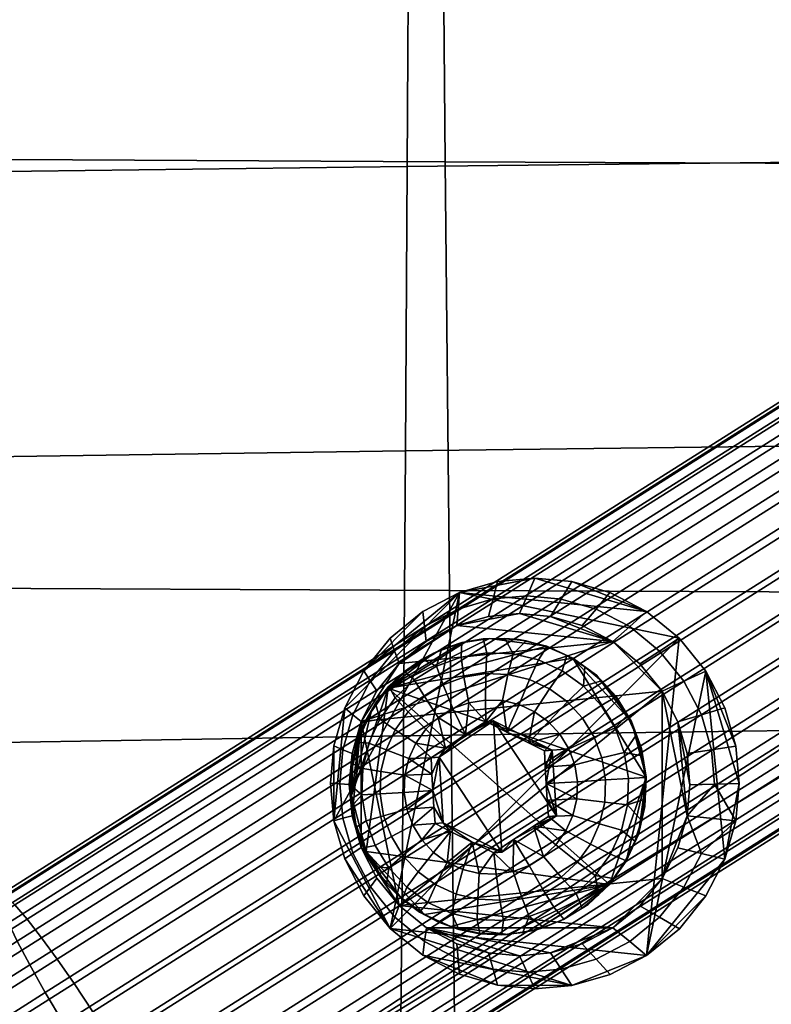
# Model space of a CAD drawing. Header units: millimetres. Extents: x -236 to 236, y -200 to 289.
# Tile 19 of 189: x -145 to -112, y -121 to -77. Entities that reach past the tile are written whole.
import ezdxf

# ---------------------------------------------------------------- set-up
doc = ezdxf.new("R2010")
doc.units = ezdxf.units.MM
doc.layers.add('podnoz', color=7, linetype='Continuous')
doc.layers.add('sedak', color=7, linetype='Continuous')

msp = doc.modelspace()

# ---------------------------------------------------------------- meshes
at = {"layer": 'podnoz'}
mesh = msp.add_polyface(dxfattribs=at)
corners = [(-42.307, 122.312, 736.688), (-43.213, 121.392, 736.004), (-71.395, 150.207, 734.59), (-70.488, 151.127, 735.275), (-41.467, 123.181, 737.657), (-69.648, 151.997, 736.244), (-40.757, 123.936, 738.894), (-68.938, 152.752, 737.481), (-41.644, 123.562, 748.963), (-40.921, 124.21, 747.755), (-69.103, 153.026, 746.342), (-69.826, 152.378, 747.55), (-42.554, 122.723, 749.998), (-70.736, 151.539, 748.584), (-23.134, 85.006, 744.64), (-23.079, 85.139, 746.248), (-51.261, 113.955, 744.834), (-51.315, 113.822, 743.227), (-22.968, 85.093, 743.102), (-51.149, 113.909, 741.689), (-45.906, 119.512, 751.373), (-44.753, 120.633, 751.242), (-72.935, 149.449, 749.828), (-74.088, 148.328, 749.96), (-47.002, 118.431, 751.194), (-75.184, 147.247, 749.781), (-43.611, 121.727, 750.777), (-71.793, 150.543, 749.363), (-48.895, 116.525, 750.071), (-47.988, 117.445, 750.756), (-76.17, 146.261, 749.342), (-77.077, 145.341, 748.658), (-49.735, 115.656, 749.103), (-77.917, 144.472, 747.689), (-50.967, 114.319, 746.414), (-50.445, 114.901, 747.866), (-78.627, 143.717, 746.452), (-79.148, 143.135, 745.001), (-79.442, 142.771, 743.421), (-79.497, 142.638, 741.813), (-79.331, 142.725, 740.275), (-50.281, 114.627, 739.005), (-50.802, 114.18, 740.295), (-78.983, 142.996, 738.882), (-78.462, 143.443, 737.591), (-49.558, 115.275, 737.797), (-77.74, 144.091, 736.383), (-47.59, 117.11, 735.983), (-48.648, 116.114, 736.762), (-76.829, 144.93, 735.348), (-75.772, 145.926, 734.57), (-46.449, 118.204, 735.518), (-74.63, 147.02, 734.105), (-44.2, 120.406, 735.566), (-45.295, 119.325, 735.386), (-73.477, 148.141, 733.973), (-72.381, 149.221, 734.152), (-189.619, -144.835, 317.975), (-185.392, 221.025, 317.975), (-185.005, 221.021, 320), (-189.233, -144.839, 320), (-190.13, -144.829, 316.99), (-185.902, 221.031, 316.99), (-191.724, -144.81, 315.397), (-187.496, 221.05, 315.397), (-186.616, 221.04, 316.111), (-190.844, -144.821, 316.111), (-192.708, -144.799, 314.886), (-188.481, 221.061, 314.886), (-196.757, -144.752, 314.886), (-192.53, 221.108, 314.886), (-190.505, 221.084, 314.5), (-194.733, -144.776, 314.5), (-197.742, -144.741, 315.397), (-193.515, 221.119, 315.397), (-199.336, -144.722, 316.99), (-195.108, 221.138, 316.99), (-194.394, 221.129, 316.111), (-198.622, -144.731, 316.111), (-199.846, -144.717, 317.975), (-195.619, 221.144, 317.975), (-199.846, -144.717, 322.025), (-195.619, 221.144, 322.025), (-196.005, 221.148, 320), (-200.232, -144.712, 320), (-199.336, -144.722, 323.01), (-195.108, 221.138, 323.01), (-197.742, -144.741, 324.603), (-193.515, 221.119, 324.603), (-194.394, 221.129, 323.889), (-198.622, -144.731, 323.889), (-196.757, -144.752, 325.114), (-192.53, 221.108, 325.114), (-192.708, -144.799, 325.114), (-188.481, 221.061, 325.114), (-190.505, 221.084, 325.5), (-194.733, -144.776, 325.5), (-191.724, -144.81, 324.603), (-187.496, 221.05, 324.603), (-190.13, -144.829, 323.01), (-185.902, 221.031, 323.01), (-186.616, 221.04, 323.889), (-190.844, -144.821, 323.889), (-185.392, 221.025, 322.025), (-189.619, -144.835, 322.025)]
mesh.append_faces([[corners[k] for k in face] for face in [(0, 1, 2, 3), (4, 0, 3, 5), (6, 4, 5, 7), (8, 9, 10, 11), (12, 8, 11, 13), (14, 15, 16, 17), (18, 14, 17, 19), (20, 21, 22, 23), (24, 20, 23, 25), (21, 26, 27, 22), (26, 12, 13, 27), (28, 29, 30, 31), (32, 28, 31, 33), (34, 35, 36, 37), (35, 32, 33, 36), (29, 24, 25, 30), (17, 16, 38, 39), (19, 17, 39, 40), (41, 42, 43, 44), (45, 41, 44, 46), (42, 19, 40, 43), (47, 48, 49, 50), (51, 47, 50, 52), (53, 54, 55, 56), (1, 53, 56, 2), (54, 51, 52, 55), (48, 45, 46, 49), (37, 38, 16, 34), (57, 58, 59, 60), (61, 62, 58, 57), (63, 64, 65, 66), (67, 68, 64, 63), (66, 65, 62, 61), (69, 70, 71, 72), (73, 74, 70, 69), (75, 76, 77, 78), (79, 80, 76, 75), (78, 77, 74, 73), (72, 71, 68, 67), (81, 82, 83, 84), (85, 86, 82, 81), (87, 88, 89, 90), (91, 92, 88, 87), (90, 89, 86, 85), (93, 94, 95, 96), (97, 98, 94, 93), (99, 100, 101, 102), (60, 59, 103, 104), (104, 103, 100, 99), (102, 101, 98, 97), (96, 95, 92, 91), (84, 83, 80, 79)]])
mesh = msp.add_polyface(dxfattribs=at)
corners = [(-58.333, 126.798, 752.892), (-58.731, 127.236, 749.113), (-57.202, 127.677, 748.972), (-56.664, 127.279, 752.738), (-59.965, 126.648, 753.017), (-60.228, 127.098, 749.228), (-63.274, 127.277, 753.196), (-63.261, 127.674, 749.393), (-61.727, 127.235, 749.321), (-61.6, 126.797, 753.118), (-64.887, 128.108, 753.242), (-64.74, 128.437, 749.434), (-55.732, 128.44, 748.809), (-55.061, 128.112, 752.56), (-57.74, 128.074, 745.207), (-56.404, 128.768, 745.059), (-60.491, 127.548, 745.44), (-59.13, 127.673, 745.335), (-63.249, 128.072, 745.589), (-61.854, 127.672, 745.524), (-64.593, 128.765, 745.627), (-56.664, 127.279, 752.738), (-55.061, 128.112, 752.56), (-53.632, 129.278, 752.368), (-58.333, 126.798, 752.892), (-61.6, 126.797, 753.118), (-59.965, 126.648, 753.017), (-63.274, 127.277, 753.196), (-66.33, 129.273, 753.249), (-64.887, 128.108, 753.242), (-123.656, -101.975, 780.15), (-123.854, -102.74, 776.408), (-125.384, -103.181, 776.548), (-125.324, -102.456, 780.303), (-122.025, -101.826, 780.003), (-122.359, -102.603, 776.273), (-126.855, -103.946, 776.686), (-126.93, -103.29, 780.453), (-120.394, -101.977, 779.858), (-120.864, -102.742, 776.14), (-118.725, -102.46, 779.712), (-119.334, -103.184, 776.007), (-117.119, -103.296, 779.574), (-117.862, -103.951, 775.881), (-124.053, -103.505, 772.666), (-125.443, -103.906, 772.794), (-121.334, -103.507, 772.423), (-122.693, -103.381, 772.544), (-119.944, -103.909, 772.302), (-117.119, -103.296, 779.574), (-118.725, -102.46, 779.712), (-120.394, -101.977, 779.858), (-122.025, -101.826, 780.003), (-125.324, -102.456, 780.303), (-123.656, -101.975, 780.15), (-58.361, 128.391, 734.93), (-64.471, 128.611, 735.336), (-63.312, 128.083, 735.298), (-62.074, 127.79, 735.235), (-59.549, 127.947, 735.048), (-57.283, 129.058, 734.802), (-60.803, 127.744, 735.151), (-64.471, 128.611, 735.336), (-64.684, 128.678, 734.843), (-63.844, 128.236, 734.82), (-63.312, 128.083, 735.298), (-62.95, 127.921, 734.783), (-62.02, 127.739, 734.733), (-62.074, 127.79, 735.235), (-60.803, 127.744, 735.151), (-61.074, 127.694, 734.671), (-60.133, 127.788, 734.598), (-59.549, 127.947, 735.048), (-59.215, 128.017, 734.516), (-58.342, 128.377, 734.427), (-58.361, 128.391, 734.93), (-57.532, 128.861, 734.332), (-57.283, 129.058, 734.802), (-60.966, 128.225, 733.359), (-62.115, 128.266, 733.435), (-62.079, 129.069, 732.214), (-61.106, 129.034, 732.149), (-59.833, 128.408, 733.265), (-60.147, 129.189, 732.071), (-61.074, 127.694, 734.671), (-62.02, 127.739, 734.733), (-63.235, 128.531, 733.492), (-62.95, 127.921, 734.783), (-64.283, 129.008, 733.526), (-63.844, 128.236, 734.82), (-64.684, 128.678, 734.843), (-60.133, 127.788, 734.598), (-59.215, 128.017, 734.516), (-58.342, 128.377, 734.427), (-58.758, 128.809, 733.159), (52.474, 130.713, 752.173), (53.632, 129.278, 752.368), (56.664, 127.279, 752.738)]
mesh.append_faces([[corners[k] for k in face] for face in [(0, 1, 2, 3), (4, 5, 1, 0), (6, 7, 8, 9), (10, 11, 7, 6), (9, 8, 5, 4), (3, 2, 12, 13), (2, 14, 15, 12), (5, 16, 17, 1), (7, 18, 19, 8), (11, 20, 18, 7), (8, 19, 16, 5), (1, 17, 14, 2), (21, 22, 23, 23), (24, 25, 26, 26), (27, 28, 29, 29), (25, 24, 27, 27), (24, 28, 27, 27), (30, 31, 32, 33), (34, 35, 31, 30), (33, 32, 36, 37), (38, 39, 35, 34), (40, 41, 39, 38), (42, 43, 41, 40), (31, 44, 45, 32), (39, 46, 47, 35), (41, 48, 46, 39), (35, 47, 44, 31), (49, 50, 51, 51), (49, 51, 52, 52), (53, 52, 54, 54), (53, 49, 52, 52), (55, 56, 57, 57), (55, 57, 58, 58), (58, 59, 55, 55), (55, 60, 56, 56), (59, 58, 61, 61), (62, 63, 64, 65), (65, 66, 67, 68), (69, 70, 71, 72), (72, 73, 74, 75), (68, 67, 70, 69), (75, 74, 76, 77), (65, 64, 66, 66), (73, 72, 71, 71), (78, 79, 80, 81), (82, 78, 81, 83), (79, 78, 84, 85), (86, 79, 85, 87), (88, 86, 89, 90), (78, 82, 91, 84), (87, 89, 86, 86), (91, 82, 92, 92), (93, 92, 82, 94), (95, 96, 97, 97)]])
mesh = msp.add_polyface(dxfattribs=at)
corners = [(-137.143, -129.135, 770.515), (-137.539, -128.763, 768.959), (-78.558, -91.494, 762.858), (-78.162, -91.865, 764.414), (-136.919, -129.223, 772.145), (-77.938, -91.953, 766.044), (-138.077, -128.14, 767.57), (-79.096, -90.87, 761.47), (-136.997, -128.595, 775.228), (-136.875, -129.031, 773.747), (-77.894, -91.761, 767.646), (-78.016, -91.325, 769.127), (-137.256, -127.972, 776.525), (-78.275, -90.702, 770.424), (-138.19, -126.138, 778.705), (-137.647, -127.164, 777.679), (-78.666, -89.895, 771.579), (-79.209, -88.868, 772.604), (-138.874, -124.922, 779.516), (-79.893, -87.652, 773.415), (-20.114, -53.601, 755.369), (-19.577, -54.224, 756.757), (-19.181, -54.596, 758.313), (-19.294, -53.433, 764.323), (-19.685, -52.625, 765.478), (-20.228, -51.599, 766.503), (-20.912, -50.383, 767.315), (-80.689, -86.307, 773.939), (-21.708, -49.038, 767.838), (-139.67, -123.577, 780.04), (-140.53, -122.185, 780.233), (-81.549, -84.915, 774.133), (-141.399, -120.832, 780.095), (-82.418, -83.562, 773.994), (-142.97, -118.525, 779), (-142.225, -119.595, 779.663), (-83.244, -82.325, 773.562), (-83.989, -81.256, 772.899), (-143.654, -117.587, 778.112), (-84.673, -80.318, 772.011), (-23.437, -46.293, 767.894), (-24.263, -45.056, 767.461), (-25.007, -43.986, 766.798), (-22.568, -47.645, 768.032), (-143.492, -119.988, 765.013), (-144.176, -118.772, 765.824), (-85.195, -81.503, 759.723), (-84.511, -82.719, 758.912), (-142.696, -121.333, 764.49), (-83.715, -84.064, 758.389), (-140.967, -124.078, 764.434), (-141.836, -122.726, 764.296), (-82.855, -85.456, 758.195), (-81.986, -86.809, 758.333), (-139.396, -126.385, 765.529), (-140.141, -125.316, 764.867), (-81.16, -88.046, 758.766), (-80.416, -89.115, 759.429), (-20.75, -52.784, 754.215), (-85.309, -79.501, 770.858), (-25.692, -43.048, 765.911), (-26.327, -42.231, 764.757), (-85.846, -78.878, 769.47), (-26.865, -41.608, 763.369), (-86.242, -78.506, 767.914), (-27.261, -41.236, 761.813), (-21.434, -51.846, 753.328), (-86.51, -78.61, 764.682), (-86.466, -78.418, 766.284), (-27.485, -41.148, 760.183), (-27.529, -41.34, 758.581), (-86.388, -79.046, 763.2), (-27.407, -41.776, 757.099), (-85.738, -80.476, 760.749), (-86.128, -79.669, 761.904), (-27.147, -42.4, 755.803), (-26.757, -43.207, 754.648), (-26.214, -44.233, 753.623), (-25.53, -45.449, 752.812), (-24.734, -46.794, 752.288), (-23.874, -48.187, 752.094), (-23.005, -49.539, 752.232), (-22.179, -50.776, 752.665), (-138.712, -127.323, 766.417), (-79.73, -90.054, 760.316)]
mesh.append_faces([[corners[k] for k in face] for face in [(0, 1, 2, 3), (4, 0, 3, 5), (1, 6, 7, 2), (8, 9, 10, 11), (12, 8, 11, 13), (14, 15, 16, 17), (18, 14, 17, 19), (15, 12, 13, 16), (9, 4, 5, 10), (2, 7, 20, 21), (3, 2, 21, 22), (16, 13, 23, 24), (19, 17, 25, 26), (27, 19, 26, 28), (19, 27, 29, 18), (17, 16, 24, 25), (30, 29, 27, 31), (32, 30, 31, 33), (34, 35, 36, 37), (38, 34, 37, 39), (35, 32, 33, 36), (36, 33, 40, 41), (37, 36, 41, 42), (33, 31, 43, 40), (44, 45, 46, 47), (48, 44, 47, 49), (50, 51, 52, 53), (54, 55, 56, 57), (55, 50, 53, 56), (51, 48, 49, 52), (31, 27, 28, 43), (58, 20, 7, 7), (59, 39, 60, 61), (62, 59, 61, 63), (64, 62, 63, 65), (66, 58, 57, 57), (39, 37, 42, 60), (67, 68, 69, 70), (71, 67, 70, 72), (73, 74, 75, 76), (46, 73, 76, 77), (74, 71, 72, 75), (49, 47, 78, 79), (52, 49, 79, 80), (56, 53, 81, 82), (57, 56, 82, 66), (53, 52, 80, 81), (47, 46, 77, 78), (65, 69, 68, 64), (7, 83, 84, 84), (7, 84, 58, 58), (57, 84, 83, 83), (57, 58, 84, 84)]])
mesh = msp.add_polyface(dxfattribs=at)
corners = [(-144.956, -126.6, 764.402), (-146.931, -127.849, 764.054), (-147.768, -126.476, 763.918), (-145.804, -125.234, 764.264), (-144.198, -127.88, 764.834), (-146.206, -129.151, 764.48), (-143.559, -129.016, 765.496), (-145.619, -130.32, 765.133), (-140.864, -128.684, 766.52), (-143.015, -130.044, 766.382), (-141.479, -127.701, 765.629), (-141.321, -128.117, 778.854), (-144.451, -130.096, 778.654), (-143.744, -131.019, 777.63), (-140.697, -129.092, 777.825), (-142.071, -126.942, 779.669), (-145.265, -128.962, 779.464), (-142.908, -125.624, 780.194), (-146.145, -127.67, 779.987), (-143.784, -124.241, 780.389), (-147.036, -126.297, 780.181), (-144.642, -122.882, 780.25), (-147.883, -124.931, 780.043), (-145.435, -121.623, 779.816), (-148.642, -123.651, 779.611), (-144.696, -122.597, 764.585), (-146.695, -123.861, 764.457), (-147.575, -122.569, 764.98), (-145.534, -121.279, 765.111), (-143.821, -123.98, 764.391), (-142.962, -125.339, 764.529), (-142.17, -126.598, 764.963), (-139.396, -126.385, 765.529), (-138.712, -127.323, 766.417), (-139.894, -130.251, 769.071), (-140.321, -129.558, 767.677), (-138.077, -128.14, 767.57), (-137.539, -128.763, 768.959), (-140.214, -129.841, 776.666), (-137.256, -127.972, 776.525), (-137.647, -127.164, 777.679), (-138.19, -126.138, 778.705), (-138.874, -124.922, 779.516), (-139.67, -123.577, 780.04), (-140.53, -122.185, 780.233), (-141.399, -120.832, 780.095), (-142.225, -119.595, 779.663), (-139.851, -130.399, 775.364), (-136.997, -128.595, 775.228), (-146.126, -120.52, 779.151), (-142.97, -118.525, 779), (-147.284, -118.663, 777.102), (-146.74, -119.538, 778.259), (-143.654, -117.587, 778.112), (-144.29, -116.771, 776.959), (-147.983, -117.52, 774.146), (-147.711, -117.97, 775.708), (-144.827, -116.147, 775.571), (-145.223, -115.776, 774.015), (-147.391, -118.38, 768.113), (-147.753, -117.823, 769.415), (-145.369, -116.316, 769.301), (-145.109, -116.939, 768.004), (-147.994, -117.461, 770.902), (-145.492, -115.879, 770.783), (-146.283, -120.104, 765.925), (-146.908, -119.129, 766.954), (-144.719, -117.746, 766.85), (-144.176, -118.772, 765.824), (-143.492, -119.988, 765.013), (-142.696, -121.333, 764.49), (-141.836, -122.726, 764.296), (-140.967, -124.078, 764.434), (-140.141, -125.316, 764.867), (-80.416, -89.115, 759.429), (-79.096, -90.87, 761.47), (-85.309, -79.501, 770.858), (-85.846, -78.878, 769.47), (-86.242, -78.506, 767.914), (-145.447, -115.687, 772.384), (-86.466, -78.418, 766.284), (-86.51, -78.61, 764.682), (-86.388, -79.046, 763.2), (-84.673, -80.318, 772.011), (-86.128, -79.669, 761.904), (-85.738, -80.476, 760.749), (-85.195, -81.503, 759.723)]
mesh.append_faces([[corners[k] for k in face] for face in [(0, 1, 2, 3), (4, 5, 1, 0), (6, 7, 5, 4), (8, 9, 6, 10), (11, 12, 13, 14), (15, 16, 12, 11), (17, 18, 16, 15), (19, 20, 18, 17), (21, 22, 20, 19), (23, 24, 22, 21), (25, 26, 27, 28), (29, 3, 26, 25), (30, 0, 3, 29), (31, 4, 0, 30), (10, 6, 4, 31), (8, 10, 32, 33), (34, 35, 36, 37), (35, 8, 33, 36), (14, 38, 39, 40), (15, 11, 41, 42), (11, 14, 40, 41), (19, 17, 43, 44), (23, 21, 45, 46), (21, 19, 44, 45), (17, 15, 42, 43), (38, 47, 48, 39), (49, 23, 46, 50), (51, 52, 53, 54), (55, 56, 57, 58), (56, 51, 54, 57), (59, 60, 61, 62), (60, 63, 64, 61), (65, 66, 67, 68), (25, 28, 69, 70), (28, 65, 68, 69), (30, 29, 71, 72), (10, 31, 73, 32), (31, 30, 72, 73), (29, 25, 70, 71), (66, 59, 62, 67), (52, 49, 50, 53), (74, 33, 32, 32), (75, 36, 33, 33), (57, 54, 76, 77), (58, 57, 77, 78), (64, 79, 80, 81), (61, 64, 81, 82), (79, 58, 78, 80), (54, 53, 83, 76), (67, 62, 84, 85), (62, 61, 82, 84), (68, 67, 85, 86)]])
mesh = msp.add_polyface(dxfattribs=at)
corners = [(-130.838, -112.459, 780.87), (-130.438, -112.35, 777.068), (-129.998, -113.886, 777.04), (-130.358, -114.134, 780.839), (-130.988, -110.821, 780.871), (-130.575, -110.849, 777.07), (-130.038, -112.241, 773.267), (-129.638, -113.638, 773.241), (-130.163, -110.877, 773.268), (-129.639, -108.116, 773.201), (-116.44, -106.78, 772.009), (-127.974, -116.181, 773.111), (-129.638, -113.638, 773.241), (-130.038, -112.241, 773.267), (-130.163, -110.877, 773.268), (-128.361, -117.186, 780.683), (-125.324, -102.456, 780.303), (-130.838, -112.459, 780.87), (-130.838, -109.183, 780.846), (-130.988, -110.821, 780.871), (-126.224, -109.672, 762.125), (-123.472, -113.841, 761.909), (-126.046, -112.553, 762.13), (-123.828, -108.078, 761.899), (-129.422, -113.806, 762.944), (-128.458, -106.65, 762.805), (-130.067, -111.353, 762.984), (-129.865, -112.611, 762.975), (-118.753, -115.262, 761.999), (-129.729, -108.84, 762.935), (-130.021, -110.08, 762.97), (-130.021, -110.08, 762.97), (-130.044, -109.937, 762.469), (-130.124, -110.882, 762.483), (-130.067, -111.353, 762.984), (-130.065, -111.83, 762.485), (-129.87, -112.758, 762.474), (-129.865, -112.611, 762.975), (-129.542, -113.648, 762.452), (-129.422, -113.806, 762.944), (-126.495, -111.142, 758.11), (-126.536, -110.417, 758.149), (-126.224, -109.672, 762.125), (-126.447, -111.867, 758.152), (-126.046, -112.553, 762.13), (-126.392, -112.581, 758.274), (-126.392, -112.581, 758.274), (-126.046, -112.553, 762.13), (-125.713, -112.927, 758.088), (-124.769, -113.401, 757.984), (-123.817, -113.869, 758.053), (-123.472, -113.841, 761.909), (-128.808, -111.281, 759.956), (-128.772, -110.307, 759.945), (-127.722, -110.469, 758.899), (-127.75, -111.218, 758.906), (-129.604, -111.328, 761.18), (-129.562, -110.177, 761.168), (-128.653, -112.244, 759.949), (-127.63, -111.958, 758.901), (-129.421, -112.466, 761.172), (-128.314, -113.157, 759.925), (-127.37, -112.66, 758.883), (-129.021, -113.546, 761.144), (-127.804, -113.987, 759.886), (-126.978, -113.298, 758.853), (-128.418, -114.526, 761.097), (-127.143, -114.702, 759.832), (-126.47, -113.847, 758.811), (-126.536, -110.417, 758.149), (-126.495, -111.142, 758.11), (-130.124, -110.882, 762.483), (-130.044, -109.937, 762.469), (-126.447, -111.867, 758.152), (-126.392, -112.581, 758.274), (-125.713, -112.927, 758.088), (-125.865, -114.286, 758.76), (-129.87, -112.758, 762.474), (-130.065, -111.83, 762.485), (-129.542, -113.648, 762.452), (-124.769, -113.401, 757.984)]
mesh.append_faces([[corners[k] for k in face] for face in [(0, 1, 2, 3), (4, 5, 1, 0), (1, 6, 7, 2), (5, 8, 6, 1), (9, 10, 11, 11), (9, 11, 12, 12), (9, 12, 13, 13), (14, 9, 13, 13), (15, 16, 17, 17), (17, 18, 19, 19), (20, 21, 22, 22), (23, 21, 20, 20), (24, 25, 26, 26), (24, 26, 27, 27), (28, 25, 24, 24), (29, 30, 26, 26), (31, 32, 33, 33), (33, 34, 31, 31), (34, 35, 36, 37), (37, 36, 38, 39), (33, 35, 34, 34), (40, 41, 42, 42), (43, 44, 45, 45), (44, 43, 40, 40), (42, 44, 40, 40), (46, 47, 48, 48), (49, 48, 47, 47), (50, 49, 51, 51), (47, 51, 49, 49), (52, 53, 54, 55), (56, 57, 53, 52), (58, 52, 55, 59), (60, 56, 52, 58), (61, 58, 59, 62), (63, 60, 58, 61), (64, 61, 62, 65), (66, 63, 61, 64), (67, 64, 65, 68), (69, 70, 54, 54), (57, 71, 72, 72), (56, 71, 57, 57), (70, 55, 54, 54), (55, 70, 59, 59), (73, 59, 70, 70), (73, 62, 59, 59), (62, 73, 74, 74), (65, 74, 75, 75), (75, 68, 65, 65), (68, 75, 76, 76), (62, 74, 65, 65), (56, 60, 77, 78), (60, 63, 79, 77), (80, 76, 75, 75), (71, 56, 78, 78)]])
mesh = msp.add_polyface(dxfattribs=at)
corners = [(-130.838, -109.183, 780.846), (-130.438, -109.348, 777.046), (-130.575, -110.849, 777.07), (-130.988, -110.821, 780.871), (-130.359, -107.509, 780.791), (-129.999, -107.812, 776.996), (-129.527, -105.897, 780.704), (-129.236, -106.335, 776.917), (-129.639, -108.116, 773.201), (-130.038, -109.512, 773.247), (-128.945, -106.773, 773.129), (-130.163, -110.877, 773.268), (-129.639, -108.116, 773.201), (-128.945, -106.773, 773.129), (-127.976, -105.575, 773.033), (-130.163, -110.877, 773.268), (-130.038, -109.512, 773.247), (-128.361, -117.186, 780.683), (-115.686, -104.465, 779.455), (-125.324, -102.456, 780.303), (-130.838, -112.459, 780.87), (-130.359, -107.509, 780.791), (-130.838, -109.183, 780.846), (-129.201, -107.682, 762.879), (-129.729, -108.84, 762.935), (-130.067, -111.353, 762.984), (-128.458, -106.65, 762.805), (-128.458, -106.65, 762.805), (-128.423, -106.565, 762.299), (-129.009, -107.309, 762.357), (-129.201, -107.682, 762.879), (-129.481, -108.131, 762.405), (-129.829, -109.013, 762.443), (-129.729, -108.84, 762.935), (-127.528, -105.782, 762.715), (-127.735, -105.915, 762.233), (-130.044, -109.937, 762.469), (-130.021, -110.08, 762.97), (-124.173, -108.107, 758.043), (-123.249, -108.577, 757.812), (-123.828, -108.078, 761.899), (-124.173, -108.107, 758.043), (-123.828, -108.078, 761.899), (-125.06, -108.688, 757.975), (-126.224, -109.672, 762.125), (-126.569, -109.7, 758.269), (-125.939, -109.274, 758.081), (-126.569, -109.7, 758.269), (-126.224, -109.672, 762.125), (-126.536, -110.417, 758.149), (-124.17, -106.014, 759.502), (-123.2, -106.05, 759.415), (-123.438, -107.196, 758.491), (-124.185, -107.169, 758.557), (-125.129, -106.169, 759.589), (-124.921, -107.287, 758.624), (-126.039, -106.508, 759.672), (-125.621, -107.548, 758.689), (-126.865, -107.019, 759.75), (-126.256, -107.942, 758.749), (-127.309, -106.291, 760.937), (-126.332, -105.687, 760.845), (-127.576, -107.683, 759.819), (-126.803, -108.451, 758.801), (-128.149, -107.075, 761.018), (-128.145, -108.473, 759.875), (-127.24, -109.059, 758.845), (-128.821, -108.009, 761.085), (-128.548, -109.359, 759.918), (-127.55, -109.74, 758.878), (-129.298, -109.056, 761.136), (-128.772, -110.307, 759.945), (-127.722, -110.469, 758.899), (-129.562, -110.177, 761.168), (-124.173, -108.107, 758.043), (-125.06, -108.688, 757.975), (-126.536, -110.417, 758.149), (-126.569, -109.7, 758.269), (-125.939, -109.274, 758.081), (-128.423, -106.565, 762.299), (-127.735, -105.915, 762.233), (-129.829, -109.013, 762.443), (-129.481, -108.131, 762.405), (-129.009, -107.309, 762.357), (-130.044, -109.937, 762.469)]
mesh.append_faces([[corners[k] for k in face] for face in [(0, 1, 2, 3), (4, 5, 1, 0), (6, 7, 5, 4), (5, 8, 9, 1), (7, 10, 8, 5), (1, 9, 11, 2), (12, 13, 14, 14), (12, 15, 16, 16), (17, 18, 19, 19), (20, 19, 21, 21), (22, 20, 21, 21), (23, 24, 25, 25), (25, 26, 23, 23), (27, 28, 29, 30), (30, 31, 32, 33), (34, 35, 28, 27), (33, 32, 36, 37), (30, 29, 31, 31), (38, 39, 40, 40), (41, 42, 43, 43), (44, 43, 42, 42), (45, 46, 44, 44), (43, 44, 46, 46), (47, 48, 49, 49), (50, 51, 52, 53), (54, 50, 53, 55), (56, 54, 55, 57), (58, 56, 57, 59), (60, 61, 56, 58), (62, 58, 59, 63), (64, 60, 58, 62), (65, 62, 63, 66), (67, 64, 62, 65), (68, 65, 66, 69), (70, 67, 65, 68), (71, 68, 69, 72), (73, 70, 68, 71), (74, 53, 52, 52), (75, 55, 74, 74), (76, 69, 77, 77), (66, 78, 77, 77), (78, 59, 75, 75), (74, 55, 53, 53), (75, 59, 57, 57), (57, 55, 75, 75), (78, 66, 63, 63), (76, 72, 69, 69), (69, 66, 77, 77), (63, 59, 78, 78), (60, 64, 79, 80), (67, 70, 81, 82), (64, 67, 83, 79), (70, 73, 84, 81), (67, 82, 83, 83)]])
mesh = msp.add_polyface(dxfattribs=at)
corners = [(-128.363, -104.458, 780.59), (-128.169, -105.017, 776.811), (-129.236, -106.335, 776.917), (-129.527, -105.897, 780.704), (-126.93, -103.29, 780.453), (-126.855, -103.946, 776.686), (-115.686, -104.465, 779.455), (-116.548, -105.023, 775.771), (-117.862, -103.951, 775.881), (-117.119, -103.296, 779.574), (-114.521, -105.905, 779.361), (-115.481, -106.343, 775.685), (-127.976, -105.575, 773.033), (-128.945, -106.773, 773.129), (-125.384, -103.181, 776.548), (-125.443, -103.906, 772.794), (-126.781, -104.601, 772.919), (-117.411, -105.58, 772.087), (-118.605, -104.606, 772.187), (-116.44, -106.78, 772.009), (-119.944, -103.909, 772.302), (-119.334, -103.184, 776.007), (-118.605, -104.606, 772.187), (-117.411, -105.58, 772.087), (-116.44, -106.78, 772.009), (-121.334, -103.507, 772.423), (-119.944, -103.909, 772.302), (-129.639, -108.116, 773.201), (-122.693, -103.381, 772.544), (-125.443, -103.906, 772.794), (-127.976, -105.575, 773.033), (-126.781, -104.601, 772.919), (-124.053, -103.505, 772.666), (-125.324, -102.456, 780.303), (-115.686, -104.465, 779.455), (-117.119, -103.296, 779.574), (-126.93, -103.29, 780.453), (-129.527, -105.897, 780.704), (-130.359, -107.509, 780.791), (-128.363, -104.458, 780.59), (-126.448, -105.114, 762.614), (-127.528, -105.782, 762.715), (-128.458, -106.65, 762.805), (-125.259, -104.67, 762.504), (-124.006, -104.468, 762.39), (-121.502, -104.81, 762.169), (-120.349, -105.341, 762.069), (-122.737, -104.515, 762.277), (-119.319, -106.087, 761.983), (-119.824, -105.718, 761.523), (-120.625, -105.214, 761.591), (-120.349, -105.341, 762.069), (-121.491, -104.833, 761.666), (-121.502, -104.81, 762.169), (-122.737, -104.515, 762.277), (-123.341, -104.467, 761.829), (-124.286, -104.491, 761.913), (-124.006, -104.468, 762.39), (-125.217, -104.652, 761.998), (-125.259, -104.67, 762.504), (-122.403, -104.582, 761.746), (-126.448, -105.114, 762.614), (-126.96, -105.372, 762.159), (-127.735, -105.915, 762.233), (-127.528, -105.782, 762.715), (-126.115, -104.948, 762.081), (-119.104, -106.334, 761.463), (-121.861, -105.412, 760.443), (-120.817, -105.892, 760.353), (-121.373, -106.681, 759.256), (-122.255, -106.275, 759.332), (-122.977, -105.146, 760.541), (-123.2, -106.05, 759.415), (-124.124, -105.103, 760.643), (-124.17, -106.014, 759.502), (-125.257, -105.286, 760.746), (-125.129, -106.169, 759.589), (-126.332, -105.687, 760.845), (-126.039, -106.508, 759.672), (-122.403, -104.582, 761.746), (-121.491, -104.833, 761.666), (-120.625, -105.214, 761.591), (-119.887, -106.567, 760.275), (-119.824, -105.718, 761.523), (-124.286, -104.491, 761.913), (-123.341, -104.467, 761.829), (-119.104, -106.334, 761.463), (-125.217, -104.652, 761.998), (-126.115, -104.948, 762.081), (-127.309, -106.291, 760.937), (-127.735, -105.915, 762.233), (-126.96, -105.372, 762.159)]
mesh.append_faces([[corners[k] for k in face] for face in [(0, 1, 2, 3), (4, 5, 1, 0), (6, 7, 8, 9), (10, 11, 7, 6), (1, 12, 13, 2), (14, 15, 16, 5), (7, 17, 18, 8), (11, 19, 17, 7), (8, 18, 20, 21), (12, 1, 5, 16), (22, 23, 24, 24), (22, 25, 26, 26), (24, 27, 22, 22), (25, 22, 28, 28), (29, 30, 31, 31), (29, 32, 28, 28), (22, 29, 28, 28), (29, 22, 30, 30), (22, 27, 30, 30), (33, 34, 35, 35), (36, 37, 33, 33), (33, 37, 38, 38), (37, 36, 39, 39), (40, 41, 42, 42), (43, 40, 42, 42), (43, 42, 44, 44), (44, 42, 45, 45), (42, 46, 45, 45), (45, 47, 44, 44), (48, 49, 50, 51), (51, 50, 52, 53), (54, 55, 56, 57), (57, 56, 58, 59), (53, 52, 60, 54), (61, 62, 63, 64), (59, 58, 65, 61), (48, 66, 49, 49), (54, 60, 55, 55), (62, 61, 65, 65), (67, 68, 69, 70), (71, 67, 70, 72), (73, 71, 72, 74), (75, 73, 74, 76), (77, 75, 76, 78), (67, 71, 79, 80), (68, 67, 80, 81), (82, 68, 81, 83), (71, 73, 84, 85), (86, 82, 83, 83), (85, 79, 71, 71), (73, 75, 87, 84), (88, 87, 75, 77), (77, 89, 90, 91), (77, 91, 88, 88)]])
mesh = msp.add_polyface(dxfattribs=at)
corners = [(-113.689, -107.517, 779.298), (-114.718, -107.821, 775.628), (-115.481, -106.343, 775.685), (-114.521, -105.905, 779.361), (-113.06, -110.83, 779.266), (-114.141, -110.858, 775.598), (-114.278, -109.356, 775.599), (-113.209, -109.193, 779.268), (-115.347, -109.52, 771.931), (-115.747, -108.124, 771.957), (-116.44, -106.78, 772.009), (-115.747, -108.124, 771.957), (-115.347, -109.52, 771.931), (-115.222, -110.885, 771.93), (-115.347, -112.249, 771.951), (-116.44, -106.78, 772.009), (-113.209, -109.193, 779.268), (-113.689, -107.517, 779.298), (-114.521, -105.905, 779.361), (-113.06, -110.83, 779.266), (-113.688, -114.143, 779.347), (-115.686, -104.465, 779.455), (-117.118, -118.361, 779.685), (-121.254, -109.366, 761.678), (-121.076, -112.247, 761.683), (-123.828, -108.078, 761.899), (-118.753, -115.262, 761.999), (-117.144, -110.558, 761.821), (-128.458, -106.65, 762.805), (-120.349, -105.341, 762.069), (-117.789, -108.106, 761.86), (-119.319, -106.087, 761.983), (-117.346, -109.3, 761.83), (-118.455, -107.021, 761.912), (-117.144, -110.558, 761.821), (-117.188, -110.562, 761.323), (-117.315, -109.621, 761.327), (-117.346, -109.3, 761.83), (-117.969, -107.846, 761.373), (-117.789, -108.106, 761.86), (-117.578, -108.71, 761.344), (-118.455, -107.021, 761.912), (-118.482, -107.048, 761.413), (-119.104, -106.334, 761.463), (-119.319, -106.087, 761.983), (-121.599, -109.394, 757.822), (-121.254, -109.366, 761.678), (-122.3, -109.05, 757.753), (-123.249, -108.577, 757.812), (-123.828, -108.078, 761.899), (-121.566, -110.111, 757.702), (-121.254, -109.366, 761.678), (-121.599, -109.394, 757.822), (-118.103, -109.472, 760.136), (-117.92, -110.609, 760.128), (-118.921, -110.673, 759.066), (-119.076, -109.71, 759.073), (-119.415, -108.797, 759.096), (-120.268, -110.01, 758.228), (-120.528, -109.308, 758.246), (-118.503, -108.392, 760.164), (-119.924, -107.967, 759.136), (-120.92, -108.67, 758.276), (-119.105, -107.411, 760.211), (-120.585, -107.253, 759.19), (-121.428, -108.121, 758.318), (-119.887, -106.567, 760.275), (-121.373, -106.681, 759.256), (-122.034, -107.682, 758.369), (-120.817, -105.892, 760.353), (-122.255, -106.275, 759.332), (-122.712, -107.37, 758.427), (-123.2, -106.05, 759.415), (-123.438, -107.196, 758.491), (-121.566, -110.111, 757.702), (-121.599, -109.394, 757.822), (-122.3, -109.05, 757.753), (-117.315, -109.621, 761.327), (-117.188, -110.562, 761.323), (-118.482, -107.048, 761.413), (-117.969, -107.846, 761.373), (-117.578, -108.71, 761.344), (-123.249, -108.577, 757.812), (-119.104, -106.334, 761.463), (-124.173, -108.107, 758.043)]
mesh.append_faces([[corners[k] for k in face] for face in [(0, 1, 2, 3), (4, 5, 6, 7), (7, 6, 1, 0), (6, 8, 9, 1), (1, 9, 10, 2), (11, 12, 13, 13), (14, 15, 11, 11), (16, 17, 18, 18), (18, 19, 16, 16), (20, 19, 18, 18), (21, 22, 18, 18), (23, 24, 25, 25), (26, 27, 28, 28), (29, 30, 31, 31), (30, 27, 32, 32), (30, 33, 31, 31), (27, 30, 29, 29), (27, 29, 28, 28), (34, 35, 36, 37), (38, 39, 40, 40), (40, 39, 37, 37), (41, 42, 43, 44), (37, 36, 40, 40), (39, 38, 42, 41), (45, 46, 47, 47), (48, 47, 46, 46), (46, 49, 48, 48), (50, 51, 52, 52), (53, 54, 55, 56), (57, 56, 58, 59), (60, 53, 56, 57), (61, 57, 59, 62), (63, 60, 57, 61), (64, 61, 62, 65), (66, 63, 61, 64), (67, 64, 65, 68), (69, 66, 64, 67), (70, 67, 68, 71), (72, 70, 71, 73), (58, 74, 59, 59), (62, 75, 76, 76), (75, 62, 59, 59), (62, 76, 65, 65), (74, 75, 59, 59), (54, 53, 77, 78), (60, 63, 79, 80), (53, 60, 80, 81), (76, 68, 65, 65), (82, 71, 68, 68), (63, 66, 83, 79), (82, 68, 76, 76), (82, 84, 73, 73), (71, 82, 73, 73), (77, 53, 81, 81)]])
mesh = msp.add_polyface(dxfattribs=at)
corners = [(-114.141, -110.858, 775.598), (-113.06, -110.83, 779.266), (-113.209, -112.468, 779.292), (-114.717, -113.894, 775.672), (-113.688, -114.143, 779.347), (-115.684, -117.193, 779.548), (-116.547, -116.69, 775.857), (-115.48, -115.371, 775.751), (-114.52, -115.754, 779.433), (-117.118, -118.361, 779.685), (-117.861, -117.761, 775.982), (-120.392, -119.676, 779.988), (-120.862, -118.966, 776.26), (-119.333, -118.525, 776.12), (-118.723, -119.195, 779.835), (-115.347, -112.249, 771.951), (-116.439, -114.988, 772.069), (-115.747, -113.645, 771.997), (-118.604, -117.16, 772.279), (-117.41, -116.187, 772.165), (-119.942, -117.855, 772.404), (-115.222, -110.885, 771.93), (-115.347, -109.52, 771.931), (-114.278, -109.356, 775.599), (-116.439, -114.988, 772.069), (-116.44, -106.78, 772.009), (-115.347, -112.249, 771.951), (-115.747, -113.645, 771.997), (-118.604, -117.16, 772.279), (-117.41, -116.187, 772.165), (-121.332, -118.256, 772.531), (-119.942, -117.855, 772.404), (-127.974, -116.181, 773.111), (-115.747, -108.124, 771.957), (-115.222, -110.885, 771.93), (-115.686, -104.465, 779.455), (-128.361, -117.186, 780.683), (-117.118, -118.361, 779.685), (-113.688, -114.143, 779.347), (-114.52, -115.754, 779.433), (-115.684, -117.193, 779.548), (-113.209, -112.468, 779.292), (-113.06, -110.83, 779.266), (-120.392, -119.676, 779.988), (-118.723, -119.195, 779.835), (-114.521, -105.905, 779.361), (-120.763, -116.797, 762.191), (-119.683, -116.129, 762.089), (-118.753, -115.262, 761.999), (-118.01, -114.229, 761.925), (-117.144, -110.558, 761.821), (-117.482, -113.071, 761.87), (-117.19, -111.832, 761.834), (-119.683, -116.129, 762.089), (-119.942, -116.29, 761.611), (-119.209, -115.692, 761.541), (-118.753, -115.262, 761.999), (-118.01, -114.229, 761.925), (-118.04, -114.208, 761.426), (-117.629, -113.353, 761.383), (-117.482, -113.071, 761.87), (-117.347, -112.448, 761.351), (-117.19, -111.832, 761.834), (-118.57, -114.993, 761.479), (-117.199, -111.511, 761.331), (-117.188, -110.562, 761.323), (-117.144, -110.558, 761.821), (-119.076, -109.71, 759.073), (-118.921, -110.673, 759.066), (-120.149, -110.75, 758.223), (-120.268, -110.01, 758.228), (-118.703, -113.929, 760.223), (-119.375, -114.862, 760.29), (-120.152, -114.271, 759.203), (-119.584, -113.482, 759.146), (-119.18, -112.595, 759.103), (-120.659, -112.909, 758.284), (-120.348, -112.228, 758.251), (-118.226, -112.881, 760.172), (-118.957, -111.647, 759.076), (-120.176, -111.499, 758.23), (-117.961, -111.76, 760.14), (-117.92, -110.609, 760.128), (-120.215, -115.646, 760.371), (-119.209, -115.692, 761.541), (-119.942, -116.29, 761.611), (-118.04, -114.208, 761.426), (-118.57, -114.993, 761.479), (-117.347, -112.448, 761.351), (-117.629, -113.353, 761.383), (-117.188, -110.562, 761.323), (-117.199, -111.511, 761.331)]
mesh.append_faces([[corners[k] for k in face] for face in [(0, 1, 2, 2), (3, 2, 4, 4), (5, 6, 7, 8), (9, 10, 6, 5), (8, 7, 3, 4), (11, 12, 13, 14), (14, 13, 10, 9), (3, 15, 2, 2), (7, 16, 17, 3), (10, 18, 19, 6), (13, 20, 18, 10), (6, 19, 16, 7), (0, 2, 15, 15), (15, 3, 17, 17), (21, 0, 15, 15), (0, 21, 22, 23), (24, 25, 26, 26), (24, 26, 27, 27), (28, 24, 29, 29), (30, 28, 31, 31), (32, 25, 24, 24), (26, 33, 34, 34), (35, 36, 37, 37), (38, 37, 39, 39), (39, 37, 40, 40), (38, 41, 42, 42), (43, 44, 37, 37), (37, 38, 45, 45), (46, 47, 48, 48), (49, 50, 48, 48), (50, 49, 51, 51), (50, 51, 52, 52), (53, 54, 55, 56), (57, 58, 59, 60), (60, 59, 61, 62), (56, 63, 58, 57), (62, 64, 65, 66), (56, 55, 63, 63), (62, 61, 64, 64), (67, 68, 69, 70), (71, 72, 73, 74), (75, 74, 76, 77), (78, 71, 74, 75), (79, 75, 77, 80), (81, 78, 75, 79), (68, 79, 80, 69), (82, 81, 79, 68), (83, 72, 84, 85), (72, 71, 86, 87), (78, 81, 88, 89), (71, 78, 89, 86), (81, 82, 90, 91), (72, 87, 84, 84), (81, 91, 88, 88)]])
mesh = msp.add_polyface(dxfattribs=at)
corners = [(-122.022, -119.825, 780.135), (-122.357, -119.103, 776.395), (-120.862, -118.966, 776.26), (-120.392, -119.676, 779.988), (-123.654, -119.674, 780.28), (-123.852, -118.964, 776.527), (-122.691, -118.38, 772.654), (-121.332, -118.256, 772.531), (-124.051, -118.255, 772.775), (-119.942, -117.855, 772.404), (-119.333, -118.525, 776.12), (-116.439, -114.988, 772.069), (-118.604, -117.16, 772.279), (-127.974, -116.181, 773.111), (-126.779, -117.156, 773.011), (-121.332, -118.256, 772.531), (-122.691, -118.38, 772.654), (-117.118, -118.361, 779.685), (-128.361, -117.186, 780.683), (-120.392, -119.676, 779.988), (-122.022, -119.825, 780.135), (-123.654, -119.674, 780.28), (-123.472, -113.841, 761.909), (-123.828, -108.078, 761.899), (-121.076, -112.247, 761.683), (-121.952, -117.241, 762.3), (-118.753, -115.262, 761.999), (-123.205, -117.443, 762.414), (-120.763, -116.797, 762.191), (-125.708, -117.102, 762.636), (-123.205, -117.443, 762.414), (-123.486, -117.457, 761.937), (-122.545, -117.365, 761.852), (-121.952, -117.241, 762.3), (-121.628, -117.136, 761.769), (-120.754, -116.775, 761.688), (-120.763, -116.797, 762.191), (-119.942, -116.29, 761.611), (-119.683, -116.129, 762.089), (-123.817, -113.869, 758.053), (-123.472, -113.841, 761.909), (-122.958, -113.29, 757.821), (-121.076, -112.247, 761.683), (-121.421, -112.276, 757.827), (-122.075, -112.703, 757.76), (-121.421, -112.276, 757.827), (-121.076, -112.247, 761.683), (-121.476, -111.561, 757.704), (-121.524, -110.836, 757.662), (-121.254, -109.366, 761.678), (-121.566, -110.111, 757.702), (-122.6, -115.786, 759.433), (-123.558, -115.94, 759.52), (-123.714, -114.8, 758.572), (-122.977, -114.681, 758.505), (-122.267, -116.652, 760.562), (-123.4, -116.834, 760.665), (-121.69, -115.446, 759.349), (-122.277, -114.42, 758.44), (-121.192, -116.25, 760.463), (-120.863, -114.935, 759.271), (-121.642, -114.027, 758.38), (-120.215, -115.646, 760.371), (-120.152, -114.271, 759.203), (-121.096, -113.517, 758.328), (-119.375, -114.862, 760.29), (-119.584, -113.482, 759.146), (-120.659, -112.909, 758.284), (-120.268, -110.01, 758.228), (-121.524, -110.836, 757.662), (-121.566, -110.111, 757.702), (-120.149, -110.75, 758.223), (-122.958, -113.29, 757.821), (-123.817, -113.869, 758.053), (-121.476, -111.561, 757.704), (-120.348, -112.228, 758.251), (-121.421, -112.276, 757.827), (-122.075, -112.703, 757.76), (-120.176, -111.499, 758.23), (-122.545, -117.365, 761.852), (-123.486, -117.457, 761.937), (-121.628, -117.136, 761.769), (-120.754, -116.775, 761.688), (-119.942, -116.29, 761.611)]
mesh.append_faces([[corners[k] for k in face] for face in [(0, 1, 2, 3), (4, 5, 1, 0), (1, 6, 7, 2), (5, 8, 6, 1), (2, 7, 9, 10), (11, 12, 13, 13), (14, 12, 15, 15), (16, 14, 15, 15), (14, 13, 12, 12), (17, 18, 19, 19), (20, 19, 21, 21), (22, 23, 24, 24), (25, 26, 27, 27), (26, 25, 28, 28), (26, 29, 27, 27), (30, 31, 32, 33), (33, 34, 35, 36), (36, 35, 37, 38), (34, 33, 32, 32), (39, 40, 41, 41), (42, 41, 40, 40), (43, 44, 42, 42), (41, 42, 44, 44), (45, 46, 47, 47), (48, 47, 46, 46), (49, 50, 48, 48), (46, 49, 48, 48), (51, 52, 53, 54), (55, 56, 52, 51), (57, 51, 54, 58), (59, 55, 51, 57), (60, 57, 58, 61), (62, 59, 57, 60), (63, 60, 61, 64), (65, 62, 60, 63), (66, 63, 64, 67), (68, 69, 70, 70), (69, 68, 71, 71), (72, 54, 73, 73), (74, 75, 76, 76), (67, 77, 76, 76), (77, 61, 72, 72), (74, 69, 78, 78), (72, 61, 58, 58), (58, 54, 72, 72), (77, 67, 64, 64), (74, 78, 75, 75), (69, 71, 78, 78), (75, 67, 76, 76), (64, 61, 77, 77), (56, 55, 79, 80), (79, 55, 81, 81), (82, 81, 55, 59), (59, 62, 83, 82)]])
mesh = msp.add_polyface(dxfattribs=at)
corners = [(-125.322, -119.192, 780.426), (-125.382, -118.522, 776.661), (-123.852, -118.964, 776.527), (-123.654, -119.674, 780.28), (-126.928, -118.356, 780.563), (-126.854, -117.756, 776.787), (-125.441, -117.853, 772.896), (-124.051, -118.255, 772.775), (-126.779, -117.156, 773.011), (-128.361, -117.186, 780.683), (-128.168, -116.684, 776.897), (-130.358, -114.134, 780.839), (-129.998, -113.886, 777.04), (-129.235, -115.364, 776.983), (-129.526, -115.746, 780.777), (-128.944, -114.981, 773.189), (-127.974, -116.181, 773.111), (-129.638, -113.638, 773.241), (-126.779, -117.156, 773.011), (-124.051, -118.255, 772.775), (-125.441, -117.853, 772.896), (-128.944, -114.981, 773.189), (-129.638, -113.638, 773.241), (-127.974, -116.181, 773.111), (-122.691, -118.38, 772.654), (-120.392, -119.676, 779.988), (-126.928, -118.356, 780.563), (-123.654, -119.674, 780.28), (-125.322, -119.192, 780.426), (-128.361, -117.186, 780.683), (-130.838, -112.459, 780.87), (-130.358, -114.134, 780.839), (-129.526, -115.746, 780.777), (-127.892, -115.824, 762.822), (-129.422, -113.806, 762.944), (-128.756, -114.891, 762.892), (-118.753, -115.262, 761.999), (-126.863, -116.571, 762.735), (-125.708, -117.102, 762.636), (-123.205, -117.443, 762.414), (-124.474, -117.396, 762.527), (-128.756, -114.891, 762.892), (-128.52, -115.239, 762.372), (-127.847, -115.906, 762.316), (-127.892, -115.824, 762.822), (-127.084, -116.467, 762.252), (-126.863, -116.571, 762.735), (-129.422, -113.806, 762.944), (-129.542, -113.648, 762.452), (-129.089, -114.481, 762.417), (-126.249, -116.911, 762.181), (-125.708, -117.102, 762.636), (-125.357, -117.228, 762.103), (-124.43, -117.411, 762.022), (-124.474, -117.396, 762.527), (-123.486, -117.457, 761.937), (-123.205, -117.443, 762.414), (-127.637, -115.371, 761.033), (-128.418, -114.526, 761.097), (-127.804, -113.987, 759.886), (-127.143, -114.702, 759.832), (-126.356, -115.273, 759.765), (-126.47, -113.847, 758.811), (-125.865, -114.286, 758.76), (-126.707, -116.046, 760.955), (-125.473, -115.679, 759.689), (-125.186, -114.599, 758.702), (-125.664, -116.526, 760.865), (-124.528, -115.904, 759.606), (-124.459, -114.772, 758.638), (-124.547, -116.792, 760.767), (-123.558, -115.94, 759.52), (-123.714, -114.8, 758.572), (-123.4, -116.834, 760.665), (-129.021, -113.546, 761.144), (-129.089, -114.481, 762.417), (-129.542, -113.648, 762.452), (-124.769, -113.401, 757.984), (-127.084, -116.467, 762.252), (-127.847, -115.906, 762.316), (-128.52, -115.239, 762.372), (-123.817, -113.869, 758.053), (-122.977, -114.681, 758.505), (-123.486, -117.457, 761.937), (-124.43, -117.411, 762.022), (-125.357, -117.228, 762.103), (-126.249, -116.911, 762.181)]
mesh.append_faces([[corners[k] for k in face] for face in [(0, 1, 2, 3), (4, 5, 1, 0), (1, 6, 7, 2), (5, 8, 6, 1), (9, 10, 5, 4), (11, 12, 13, 14), (10, 9, 14, 13), (13, 15, 16, 10), (12, 17, 15, 13), (10, 16, 8, 5), (18, 19, 20, 20), (21, 22, 23, 23), (19, 18, 24, 24), (25, 26, 27, 27), (26, 28, 27, 27), (25, 29, 26, 26), (30, 31, 29, 29), (31, 32, 29, 29), (33, 34, 35, 35), (36, 34, 37, 37), (34, 33, 37, 37), (38, 36, 37, 37), (39, 38, 40, 40), (41, 42, 43, 44), (44, 43, 45, 46), (47, 48, 49, 41), (46, 45, 50, 51), (51, 52, 53, 54), (54, 53, 55, 56), (42, 41, 49, 49), (51, 50, 52, 52), (57, 58, 59, 60), (61, 60, 62, 63), (64, 57, 60, 61), (65, 61, 63, 66), (67, 64, 61, 65), (68, 65, 66, 69), (70, 67, 65, 68), (71, 68, 69, 72), (73, 70, 68, 71), (74, 58, 75, 76), (63, 77, 66, 66), (57, 64, 78, 79), (58, 57, 79, 80), (81, 72, 69, 69), (77, 81, 69, 69), (66, 77, 69, 69), (81, 82, 72, 72), (75, 58, 80, 80), (70, 73, 83, 84), (67, 70, 84, 85), (64, 67, 86, 78), (85, 86, 67, 67)]])
at = {"layer": 'sedak'}
mesh = msp.add_polyface(dxfattribs=at)
corners = [(-126.269, -46.006, 776.412), (-126.402, -27.246, 774.697), (-101.771, -27.399, 771.717), (-101.657, -46.139, 773.598), (-150.843, -45.845, 779.834), (-150.992, -27.061, 778.321), (-126.118, -64.779, 777.867), (-101.529, -64.894, 775.245), (-150.676, -64.64, 781.056), (-125.949, -83.573, 778.919), (-101.387, -83.675, 776.519), (-150.485, -83.45, 781.839), (-125.76, -102.375, 779.485), (-101.229, -102.473, 777.338), (-150.27, -102.257, 782.1), (-125.539, -121.117, 779.491), (-101.045, -121.24, 777.642), (-150.018, -120.967, 781.745), (-162.249, -120.883, 783.024), (-125.26, -139.875, 778.796), (-100.814, -140.08, 777.329), (-137.479, -139.757, 779.651), (-149.695, -139.628, 780.589), (-149.867, -130.327, 781.281), (-162.09, -130.221, 782.439), (-161.907, -139.489, 781.61), (-125.093, -149.031, 778.155), (-100.521, -158.495, 776.331), (-124.902, -158.151, 777.305), (-149.277, -157.735, 778.507), (-149.5, -148.709, 779.672), (-137.298, -148.877, 778.878), (-137.09, -157.951, 777.877), (-161.7, -148.529, 780.539), (-113.706, -170.638, 775.547), (-147.127, -163.274, 777.578), (-159.49, -158.485, 778.928), (-151.851, -161.654, 778.038), (-155.707, -160.151, 778.463), (-130.774, -167.558, 776.372), (-136.582, -166.227, 776.743), (-142.342, -164.712, 777.17), (-125.194, -168.686, 776.063), (-153.342, -166.42, 780.466), (-153.396, -167.06, 782.202), (-161.411, -163.733, 783.133), (-161.34, -163.1, 781.396), (-153.021, -165.121, 778.981), (-160.938, -161.833, 779.904), (-152.477, -163.393, 778.134), (-160.264, -160.162, 779.042), (-142.832, -166.496, 777.263), (-155.022, -167.609, 789.336), (-161.367, -164.886, 790.1)]
mesh.append_faces([[corners[k] for k in face] for face in [(0, 1, 2, 3), (4, 5, 1, 0), (6, 0, 3, 7), (8, 4, 0, 6), (9, 6, 7, 10), (11, 8, 6, 9), (12, 9, 10, 13), (14, 11, 9, 12), (15, 12, 13, 16), (17, 14, 12, 15), (14, 17, 18, 18), (19, 15, 16, 20), (21, 22, 23, 23), (23, 17, 15, 15), (15, 19, 21, 21), (21, 23, 15, 15), (24, 18, 17, 23), (25, 24, 23, 22), (26, 19, 20, 20), (27, 28, 26, 26), (20, 27, 26, 26), (29, 30, 31, 32), (30, 22, 21, 31), (31, 21, 19, 26), (32, 31, 26, 28), (33, 25, 22, 30), (34, 28, 27, 27), (32, 35, 29, 29), (29, 36, 30, 30), (29, 35, 37, 37), (37, 38, 29, 29), (39, 32, 28, 28), (39, 40, 32, 32), (35, 32, 41, 41), (41, 32, 40, 40), (42, 39, 28, 28), (36, 33, 30, 30), (36, 29, 38, 38), (43, 44, 45, 46), (47, 43, 46, 48), (49, 47, 48, 50), (49, 37, 35, 51), (50, 36, 38, 49), (41, 51, 35, 35), (37, 49, 38, 38), (52, 53, 45, 45)]])
mesh = msp.add_polyface(dxfattribs=at)
corners = [(-127.479, -58.991, 805.903), (-106.28, -58.827, 803.461), (-106.199, -34.27, 801.224), (-127.375, -34.367, 803.875), (-148.647, -59.183, 808.785), (-148.514, -34.48, 807.002), (-127.614, -83.783, 807.306), (-106.385, -83.554, 805.118), (-148.816, -84.052, 809.887), (-127.694, -96.248, 807.706), (-106.449, -95.987, 805.664), (-148.915, -96.556, 810.115), (-127.785, -108.741, 807.878), (-106.521, -108.445, 805.998), (-149.027, -109.089, 810.095), (-127.891, -121.251, 807.796), (-106.605, -120.915, 806.099), (-149.156, -121.646, 809.794), (-128.019, -133.793, 807.411), (-106.709, -133.411, 805.932), (-167.92, -46.452, 811.087), (-103.195, -144.651, 805.332), (-85.449, -141.835, 804.568), (-111.081, -143.624, 805.812), (-116.199, -142.858, 806.154), (-121.363, -141.976, 806.526), (-160.58, -84.219, 811.489), (-159.991, -96.734, 811.518), (-169.692, -69.19, 812.477), (-166.375, -113.417, 812.026), (-164.968, -117.147, 811.71), (-141.577, -134.071, 808.488), (-147.647, -134.484, 808.987), (-143.61, -136.194, 808.526), (-139.466, -137.642, 808.093), (-135.263, -138.885, 807.686), (-126.71, -140.934, 806.942), (-131, -139.974, 807.302), (-161.598, -123.155, 811.039), (-159.817, -125.455, 810.721), (-158.386, -127.03, 810.48), (-163.173, -120.699, 811.34), (-151.519, -132.431, 809.472), (-155.13, -129.955, 809.975), (-156.808, -128.548, 810.228), (-128.243, -147.923, 806.255), (-129.725, -154.351, 804.903), (-124.091, -155.445, 804.507), (-122.726, -148.995, 805.845), (-132.787, -146.906, 806.622), (-134.615, -153.252, 805.28), (-137.333, -145.734, 807.022), (-139.511, -151.969, 805.7), (-141.858, -144.366, 807.459), (-144.401, -150.45, 806.169), (-149.294, -148.61, 806.697), (-152.21, -153.738, 804.883), (-146.955, -155.788, 804.307), (-146.376, -142.731, 807.939), (-154.167, -146.351, 807.293), (-157.422, -151.22, 805.542), (-150.856, -140.745, 808.468), (-155.251, -138.297, 809.051), (-158.974, -143.551, 807.963), (-96.149, -152.557, 804.306), (-112.195, -150.667, 805.157), (-159.439, -135.294, 809.679)]
mesh.append_faces([[corners[k] for k in face] for face in [(0, 1, 2, 3), (4, 0, 3, 5), (6, 7, 1, 0), (8, 6, 0, 4), (9, 10, 7, 6), (11, 9, 6, 8), (12, 13, 10, 9), (14, 12, 9, 11), (15, 16, 13, 12), (17, 15, 12, 14), (18, 19, 16, 15), (20, 4, 5, 5), (21, 22, 19, 19), (23, 19, 24, 24), (25, 24, 19, 19), (21, 19, 23, 23), (26, 8, 4, 4), (11, 8, 26, 27), (28, 26, 4, 4), (11, 27, 14, 14), (29, 30, 14, 14), (31, 18, 15, 15), (32, 33, 31, 31), (31, 33, 34, 34), (35, 18, 31, 31), (17, 31, 15, 15), (36, 18, 37, 37), (34, 35, 31, 31), (35, 37, 18, 18), (25, 18, 36, 36), (18, 25, 19, 19), (38, 39, 17, 17), (40, 17, 39, 39), (41, 38, 14, 14), (14, 38, 17, 17), (42, 17, 43, 43), (40, 44, 17, 17), (44, 43, 17, 17), (32, 17, 42, 42), (32, 31, 17, 17), (45, 46, 47, 48), (49, 50, 46, 45), (51, 52, 50, 49), (53, 54, 52, 51), (55, 56, 57, 54), (58, 55, 54, 53), (59, 60, 56, 55), (61, 59, 55, 58), (62, 63, 59, 61), (64, 21, 65, 65), (37, 49, 45, 45), (37, 35, 51, 49), (65, 24, 48, 48), (48, 36, 45, 45), (37, 45, 36, 36), (34, 33, 58, 53), (61, 58, 33, 32), (62, 61, 32, 42), (35, 34, 53, 51), (66, 62, 42, 43), (65, 21, 23, 23), (48, 24, 25, 25), (48, 25, 36, 36), (24, 65, 23, 23)]])

doc.saveas('drawing.dxf')
